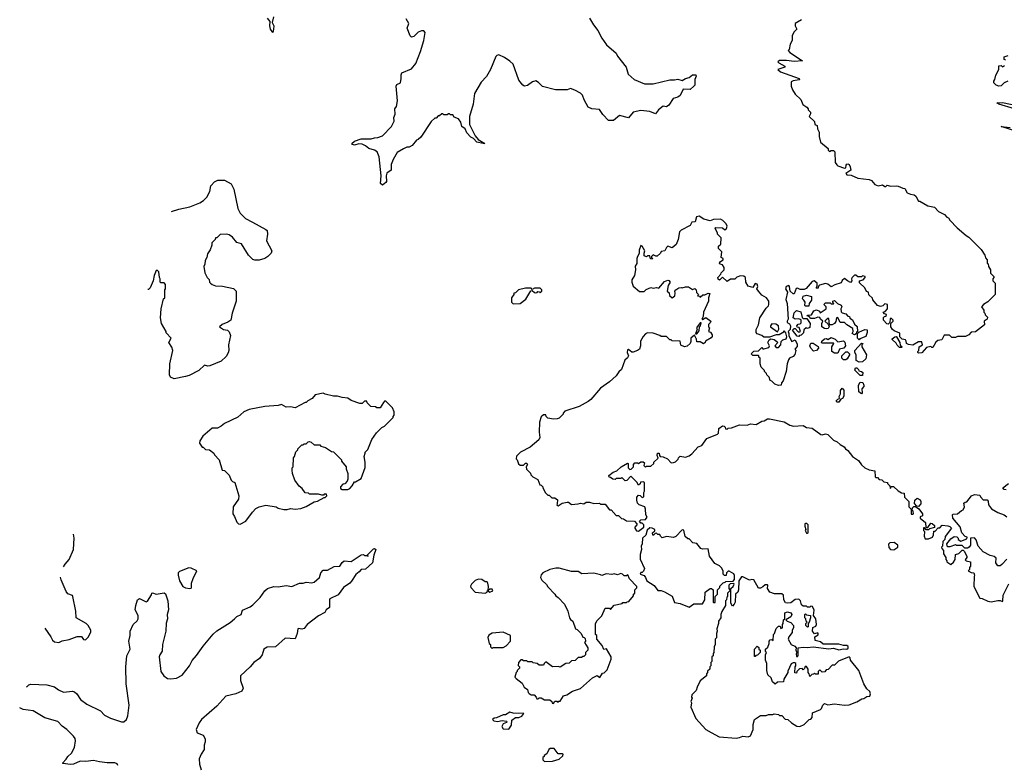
# Model space of a CAD drawing. Extents: x 2528690 to 2677062, y 911844 to 1023253.
# Tile 47 of 145: x 2546764 to 2555562, y 973445 to 980101. Entities that reach past the tile are written whole.
import ezdxf

# ---------------------------------------------------------------- set-up
doc = ezdxf.new("R2010")
doc.units = 0

msp = doc.modelspace()

# ---------------------------------------------------------------- linework, layer by layer
at = {"layer": '0CON10XD'}
for points in [[(2549031.2, 980125), (2549020, 980075), (2549033.8, 980045), (2549033.6, 980016.4), (2549025, 979987.5), (2549006.7, 980015), (2548998.8, 980045), (2549002.5, 980085), (2548978.8, 980115)], [(2551856.2, 980115), (2551892, 980055), (2551931.2, 980005), (2551966.4, 979936.4), (2552007.5, 979875), (2552095, 979802.5), (2552107.5, 979775), (2552182.5, 979675), (2552202.5, 979615), (2552255, 979566.2), (2552347.7, 979527.7), (2552424.1, 979525.9), (2552575, 979562), (2552615, 979562), (2552645, 979570), (2552685, 979557.5), (2552714.2, 979575.8), (2552745, 979583.3), (2552775, 979606.7), (2552806.2, 979606.2), (2552808.8, 979595), (2552796.7, 979565), (2552796.2, 979515), (2552788.8, 979505), (2552755, 979475.8), (2552691.7, 979478.3), (2552665, 979423.3), (2552645, 979408.8), (2552603.3, 979395), (2552565, 979337.5), (2552545, 979322.5), (2552515, 979326.7), (2552473.7, 979296.3), (2552445, 979258.8), (2552395, 979280), (2552315, 979289.2), (2552245, 979273.8), (2552205, 979223.8), (2552125, 979243.8), (2552069.1, 979200.9), (2552025, 979198), (2551974.2, 979254.2), (2551945, 979298.8), (2551876.1, 979303.9), (2551845, 979320), (2551808.6, 979385), (2551794.3, 979425), (2551775, 979443.1), (2551725, 979471.9), (2551685, 979484.3), (2551655, 979473.1), (2551553.4, 979473.4), (2551435, 979502.5), (2551399.3, 979539.3), (2551375, 979553.3), (2551346.4, 979543.6), (2551302.5, 979512.5), (2551275, 979507.5), (2551260, 979515), (2551225, 979560), (2551175, 979702.5), (2551145, 979730), (2551095, 979762.5), (2551047, 979787), (2551028.3, 979781.7), (2551018.3, 979771.7), (2550970, 979655), (2550936.1, 979593.9), (2550887, 979543), (2550828.3, 979441.7), (2550817.5, 979345), (2550782.5, 979235), (2550783.8, 979165), (2550835, 979062.5), (2550860.9, 979030.9), (2550920, 978995), (2550905, 978992.5), (2550848.8, 979005), (2550818, 979038), (2550795, 979051.4), (2550760.5, 979090.5), (2550745.3, 979125.3), (2550715.6, 979145), (2550705, 979183.3), (2550685, 979213.3), (2550648, 979228), (2550635, 979250), (2550615, 979250), (2550605, 979260), (2550595, 979260), (2550585, 979250), (2550555, 979250), (2550545, 979260), (2550535, 979260), (2550515, 979240), (2550505, 979240), (2550485, 979220), (2550475, 979220), (2550440.7, 979189.3), (2550349.3, 979050.7), (2550325, 979030), (2550310, 979025), (2550270, 978975), (2550245, 978960), (2550225, 978960), (2550193, 978947), (2550137, 978913), (2550100.5, 978849.5), (2550083.3, 978805), (2550082.5, 978755), (2550045, 978730), (2550038.8, 978705), (2550041.2, 978655), (2550036.7, 978645), (2550005, 978621.2), (2549988.8, 978635), (2549993.1, 978705), (2549975.8, 978875.8), (2549959.3, 978919.3), (2549933.9, 978933.9), (2549885, 978949.2), (2549855, 978974), (2549825, 978987.5), (2549795, 978991.2), (2549755, 978978), (2549737.5, 978985), (2549733.3, 978995), (2549755, 979016.2), (2549815, 979034.2), (2549905, 979037.1), (2549935, 979045.8), (2549965, 979046.2), (2550005, 979061.9), (2550086, 979145), (2550109.2, 979195), (2550106.7, 979225), (2550118.8, 979255), (2550117, 979303), (2550130, 979325), (2550138.8, 979375), (2550127.5, 979505), (2550135, 979520), (2550166.7, 979535), (2550174, 979575), (2550171.7, 979608.3), (2550180, 979625), (2550265, 979661.2), (2550305, 979710), (2550344.4, 979815.6), (2550376.8, 979913.2), (2550386.1, 979986.1), (2550375, 980001.2), (2550355, 980002), (2550325, 979990), (2550285, 979950), (2550265, 979943.3), (2550253.8, 979955), (2550227.5, 980025), (2550240, 980065), (2550218.3, 980108.3)], [(2553749.3, 980100.7), (2553693.3, 980065), (2553693.3, 980045), (2553707.5, 980015), (2553681.7, 979988.3), (2553667.5, 979955), (2553667.5, 979915), (2553648.3, 979881.7), (2553640, 979835), (2553630, 979825), (2553647, 979807), (2553758.3, 979731.7), (2553685, 979728.1), (2553615, 979735.6), (2553554.1, 979735.9), (2553540, 979725), (2553547.5, 979715), (2553600, 979685), (2553600, 979675), (2553540, 979655), (2553562.5, 979635), (2553728.8, 979575), (2553733.3, 979565), (2553728.1, 979561.9), (2553676, 979554), (2553657.5, 979545), (2553657.5, 979505), (2553670, 979475), (2553692.5, 979435), (2553745, 979387.5), (2553763.6, 979343.6), (2553799.3, 979319.3), (2553810, 979305), (2553810, 979295), (2553830, 979275), (2553831.7, 979258.3), (2553820, 979235), (2553865, 979190), (2553870, 979165), (2553890, 979155), (2553892.5, 979125), (2553907.5, 979095), (2553907.5, 979055), (2553920, 979005), (2553988.3, 978948.3), (2553990, 978935), (2554001.7, 978921.7), (2554015, 978930), (2554035, 978930), (2554048.3, 978918.3), (2554052.5, 978825), (2554065, 978802.5), (2554075, 978793.3), (2554135, 978772.5), (2554147.5, 978775), (2554148.3, 978801.7), (2554155, 978810), (2554165, 978812.5), (2554176.4, 978806.4), (2554186.1, 978786.1), (2554190, 978755), (2554147.5, 978725), (2554154, 978714), (2554195, 978710), (2554255, 978683.3), (2554355, 978672.5), (2554375, 978662.5), (2554406.4, 978626.4), (2554435, 978616.7), (2554475, 978623.3), (2554495, 978610), (2554505, 978610), (2554515, 978620), (2554547, 978613), (2554595, 978616), (2554615, 978611.2), (2554655, 978593.3), (2554675, 978592.5), (2554693.6, 978553.6), (2554725, 978540), (2554756.2, 978536.2), (2554773, 978523), (2554795, 978477.5), (2554807, 978477), (2554877.7, 978437.7), (2554940, 978425), (2554975, 978387.5), (2555029.3, 978359.3), (2555050, 978335), (2555065, 978330), (2555075, 978310), (2555140.7, 978240.7), (2555220.7, 978170.7), (2555245, 978157.5), (2555356.4, 978046.4), (2555387, 977997), (2555393, 977973), (2555410, 977955), (2555410, 977925), (2555417, 977917), (2555420, 977895), (2555440, 977865), (2555440, 977835), (2555470, 977805), (2555470, 977795), (2555460, 977785), (2555460, 977765), (2555480, 977745), (2555480, 977645), (2555415, 977577.5), (2555377.5, 977555), (2555360, 977535), (2555380, 977505), (2555380, 977485), (2555388.3, 977478.3), (2555391.7, 977461.7), (2555411.7, 977441.7), (2555410, 977425), (2555383, 977407), (2555386.4, 977373.6), (2555305, 977310), (2555265, 977307.5), (2555246.1, 977283.9), (2555215, 977270), (2555145, 977270), (2555125, 977260), (2555095, 977260), (2555071.7, 977281.7), (2555025, 977280), (2555005, 977240), (2554968.3, 977231.7), (2554951.7, 977218.3), (2554925, 977170), (2554915, 977170), (2554905, 977180), (2554868.3, 977171.7), (2554825, 977122.5), (2554795, 977120), (2554790, 977125), (2554790, 977135), (2554800, 977145), (2554802.5, 977175), (2554830, 977195), (2554825, 977220), (2554795, 977222.5), (2554745, 977192.5), (2554705, 977196.7), (2554687.5, 977207.5), (2554687, 977227), (2554679.3, 977239.3), (2554650, 977245), (2554630, 977265), (2554628.3, 977298.3), (2554579.3, 977319.3), (2554562, 977332), (2554547.5, 977355), (2554550, 977385), (2554570, 977405), (2554570, 977415), (2554555, 977430), (2554541.7, 977428.3), (2554540, 977395), (2554525, 977380), (2554511.7, 977381.7), (2554482.5, 977415), (2554481.7, 977438.3), (2554491.7, 977448.3), (2554508.3, 977451.7), (2554510, 977465), (2554491.7, 977471.7), (2554480, 977485), (2554498.3, 977491.7), (2554520, 977515), (2554520, 977555), (2554495, 977560), (2554478.3, 977541.7), (2554455, 977537.5), (2554430, 977545), (2554387.5, 977597.5), (2554385, 977610), (2554351.7, 977641.7), (2554350, 977665), (2554331.7, 977671.7), (2554317.5, 977705), (2554268.3, 977748.3), (2554270, 977765), (2554300, 977775), (2554320, 977795), (2554320, 977805), (2554295, 977810), (2554285, 977802.5), (2554255, 977802.5), (2554237, 977817), (2554225, 977817.5), (2554202.5, 977795), (2554197.5, 977785), (2554200, 977765), (2554188.3, 977751.7), (2554160, 977765), (2554135, 977787.5), (2554115, 977770), (2554105, 977750), (2554048.3, 977731.7), (2554015, 977712.5), (2553985, 977737.5), (2553965, 977742.5), (2553911.7, 977728.3), (2553901.7, 977718.3), (2553898.3, 977701.7), (2553885, 977700), (2553880, 977705), (2553890, 977715), (2553890, 977745), (2553863, 977767), (2553845, 977760), (2553793, 977697), (2553775, 977687.5), (2553738.3, 977688.3), (2553715, 977700), (2553703, 977697), (2553685, 977650), (2553675, 977650), (2553650, 977675), (2553643.3, 977715), (2553636, 977726), (2553614.3, 977715), (2553608.6, 977695), (2553626, 977666), (2553608.8, 977598.8), (2553622.5, 977565), (2553630, 977425), (2553621.2, 977405), (2553623.3, 977395), (2553642, 977382), (2553651.4, 977365), (2553647.5, 977332.5), (2553630, 977315), (2553636.2, 977295)], [(2555575, 979740), (2555560, 979745), (2555561.7, 979768.3), (2555598.3, 979781.7)], [(2555595, 979552.5), (2555560, 979535), (2555535, 979510), (2555515, 979507.5), (2555490, 979515), (2555470, 979535), (2555468.3, 979551.7), (2555477.5, 979565), (2555486.4, 979603.6), (2555513.3, 979655), (2555513, 979687), (2555535, 979690), (2555545, 979680), (2555565, 979690)], [(2555655, 979303.8), (2555512.5, 979345), (2555495, 979357.5), (2555545, 979360), (2555690.8, 979329.2)], [(2555693.3, 979095), (2555533.6, 979146.4), (2555615, 979137.8)], [(2548120.8, 978385.3), (2548185, 978406.7), (2548285, 978426.7), (2548375, 978463.3), (2548407.5, 978485), (2548437.5, 978515), (2548462.5, 978565), (2548473.3, 978615), (2548505, 978652.5), (2548535, 978666.7), (2548595, 978667.5), (2548653, 978633), (2548677.5, 978585), (2548714.3, 978414.3), (2548735, 978372.5), (2548782.7, 978322.7), (2548845, 978291.2), (2548965, 978226.7), (2548976.7, 978215), (2548980, 978185), (2548970, 978125), (2549016.7, 978035), (2549012.5, 978015), (2548982.5, 977985), (2548955, 977967.5), (2548905, 977952.5), (2548865, 977952.5), (2548848.3, 977958.3), (2548810, 977995), (2548746.4, 978096.4), (2548705, 978110), (2548666.4, 978156.4), (2548635, 978177.5), (2548615, 978182.5), (2548555, 978180), (2548525, 978150), (2548515, 978150), (2548510, 978135), (2548480, 978105), (2548480, 978085), (2548467, 978043), (2548443, 978007), (2548437.5, 977975), (2548423, 977947), (2548420, 977915), (2548410, 977895), (2548418.3, 977838.3), (2548440, 977795), (2548457, 977777), (2548460, 977755), (2548470, 977745), (2548485, 977732.5), (2548515, 977722.5), (2548575, 977717.5), (2548675, 977697.5), (2548700, 977675), (2548700, 977585), (2548663, 977477), (2548650, 977415), (2548625, 977397.5), (2548573.9, 977376.1), (2548550, 977355), (2548585, 977332.5), (2548620, 977325), (2548635, 977310), (2548647, 977277), (2548630, 977195), (2548632.5, 977145), (2548627, 977123), (2548609.3, 977090.7), (2548565, 977047.5), (2548463.6, 977006.4), (2548445, 977002.5), (2548415, 977012.5), (2548366.1, 976963.9), (2548279.5, 976920.5), (2548245, 976910), (2548145, 976890), (2548112.5, 976905), (2548103.3, 976925), (2548106.7, 977025), (2548132.5, 977145), (2548123.6, 977173.6), (2548097.5, 977215), (2548117.5, 977255), (2548073, 977303), (2548072.5, 977315), (2548032.5, 977385), (2548022.5, 977435), (2548027.5, 977515), (2548050, 977605), (2548060, 977615), (2548060, 977685), (2548067.5, 977695), (2548067.5, 977735), (2548055, 977750), (2548025, 977750), (2548020, 977755), (2548020, 977785), (2548012.5, 977795), (2548007, 977847), (2547995, 977860), (2547985, 977860), (2547966.7, 977815), (2547957.5, 977765), (2547930, 977705), (2547915, 977690), (2547907.8, 977689.5)], [(2553636.2, 977295), (2553637.5, 977275), (2553664, 977224), (2553695, 977240), (2553711.7, 977201.7), (2553711.7, 977178.3), (2553690, 977155), (2553700, 977145), (2553691.7, 977108.3), (2553675, 977090), (2553643.6, 977076.4), (2553635, 977060), (2553622.5, 977025), (2553612.5, 976955), (2553586.4, 976873.6), (2553572.5, 976855), (2553570, 976835), (2553545, 976830), (2553513, 976843), (2553485, 976870), (2553470, 976875), (2553460, 976905), (2553440, 976925), (2553437, 976937), (2553420, 976955), (2553420, 976965), (2553390, 976995), (2553380, 977025), (2553380, 977075), (2553370, 977085), (2553370, 977095), (2553365, 977100), (2553315, 977100), (2553300, 977115), (2553323, 977137), (2553365, 977140), (2553395, 977170), (2553405, 977160), (2553415, 977160), (2553459.3, 977170.7), (2553463.3, 977185), (2553450.8, 977215), (2553461.4, 977238.6), (2553475, 977247.5), (2553505, 977241.4), (2553530, 977225), (2553537.5, 977215), (2553513.3, 977185), (2553525, 977170), (2553545, 977171.2), (2553566.7, 977195), (2553569.2, 977225), (2553582.4, 977237.6), (2553612.6, 977247.4), (2553620, 977265), (2553611.7, 977301.7), (2553595, 977320), (2553579.3, 977300.7), (2553550, 977285), (2553525, 977283.3), (2553465, 977262.5), (2553415, 977263.8), (2553397, 977277), (2553355, 977292.5), (2553343.9, 977303.9), (2553345, 977330), (2553367, 977373), (2553376.7, 977435), (2553435, 977522.5), (2553456.2, 977543.8), (2553457.5, 977555), (2553457.5, 977585), (2553437.5, 977615), (2553395, 977637.5), (2553365, 977673.3), (2553352.5, 977695), (2553360, 977715), (2553355, 977737.5), (2553335, 977742.5), (2553315, 977707.5), (2553275, 977717.5), (2553252.5, 977755), (2553250, 977795), (2553235, 977807.5), (2553205, 977810), (2553171.7, 977798.3), (2553155, 977780), (2553115, 977780), (2553085, 977760), (2553045, 977800), (2553018.3, 977771.7), (2553005, 977780), (2553002.5, 977795), (2553030, 977825), (2553031.7, 977838.3), (2553060, 977865), (2553060, 977885), (2553045, 977910), (2553020, 977915), (2553017.5, 977925), (2553025, 977940), (2553050, 977955), (2553050, 977965), (2553032.5, 977975), (2553037.5, 978025), (2553010, 978055), (2553010, 978075), (2553030, 978095), (2553031.7, 978151.7), (2553000, 978185), (2553000, 978195), (2552977.5, 978235), (2552985, 978242.5), (2553045, 978240), (2553065, 978222.5), (2553080, 978235), (2553086.7, 978255), (2553077.5, 978275), (2553047.5, 978305), (2553025, 978317.5), (2552965, 978313.3), (2552935, 978302.5), (2552876.4, 978316.4), (2552835, 978343.3), (2552811.7, 978338.3), (2552800, 978295), (2552770, 978290), (2552755, 978260), (2552675, 978220), (2552660, 978205), (2552647.5, 978135), (2552629.3, 978090.7), (2552595, 978062.5), (2552555, 978077.5), (2552542.5, 978065), (2552530, 978035), (2552495, 978030), (2552490, 978015), (2552461.7, 977988.3), (2552448.3, 977988.3), (2552425, 978000), (2552410, 977985), (2552410, 977975), (2552420, 977965), (2552415, 977960), (2552401.7, 977961.7), (2552395, 977990), (2552375, 977990), (2552365, 977980), (2552345, 977990), (2552343.6, 978013.6), (2552350, 978035), (2552325, 978077.5), (2552315, 978082.5), (2552300.6, 978039.4), (2552300.5, 978009.5), (2552283.8, 977985), (2552278.8, 977965), (2552279.3, 977920.7), (2552263.6, 977896.4), (2552266.2, 977865), (2552257.5, 977815), (2552234.2, 977775.8), (2552233.8, 977755), (2552245, 977720), (2552301.7, 977671.7), (2552345, 977670), (2552361.7, 977688.3), (2552405, 977707.5), (2552425, 977700), (2552455, 977707.5), (2552475, 977700), (2552525, 977760), (2552555, 977772.5), (2552565, 977770), (2552577.5, 977755), (2552560, 977725), (2552550, 977675), (2552568.3, 977658.3), (2552570, 977635), (2552595, 977613.3), (2552617.7, 977632.3), (2552622.5, 977655), (2552617.5, 977675), (2552627.5, 977685), (2552655, 977702.5), (2552675, 977707.5), (2552685, 977702.5), (2552715, 977712.5), (2552741.7, 977711.7), (2552775, 977690), (2552798.3, 977698.3), (2552810, 977685), (2552811.7, 977661.7), (2552830, 977645), (2552821.7, 977631.7), (2552838.3, 977628.3), (2552845, 977620), (2552868.3, 977641.7), (2552885, 977642.5), (2552915, 977657.5), (2552931.7, 977651.7), (2552920, 977615), (2552920, 977585), (2552873.6, 977486.4), (2552871.7, 977448.3), (2552860, 977425), (2552865, 977420), (2552895, 977440), (2552940, 977405), (2552935, 977390), (2552920, 977375), (2552920, 977355), (2552927.5, 977345), (2552920, 977315), (2552936.4, 977306.4), (2552952.5, 977285), (2552951.7, 977268.3), (2552943, 977257), (2552891.7, 977228.3), (2552890, 977215), (2552875, 977202.5), (2552845, 977220), (2552815, 977220), (2552812.5, 977245), (2552795, 977280), (2552760, 977255), (2552762.5, 977225), (2552755, 977207.5), (2552728.3, 977181.7), (2552705, 977177.5), (2552671.7, 977191.7), (2552667, 977227), (2552595, 977230), (2552585, 977240), (2552575, 977240), (2552545, 977267.5), (2552495, 977270), (2552485, 977277.5), (2552425, 977300), (2552375, 977302.5), (2552355, 977292.5), (2552335, 977270), (2552313, 977227), (2552312.5, 977185), (2552303, 977157), (2552286.1, 977143.9), (2552245, 977127.5), (2552235, 977127.5), (2552205, 977152.5), (2552195, 977150), (2552193.8, 977125), (2552203.3, 977095), (2552195, 977077.5), (2552173, 977057), (2552142.5, 976975), (2552117, 976953), (2552093, 976917), (2552035, 976862.5), (2551953.6, 976806.4), (2551867.5, 976705), (2551845, 976687.5), (2551765, 976643.3), (2551635, 976600), (2551620, 976585), (2551620, 976575), (2551585, 976540), (2551567, 976533), (2551535, 976530), (2551485, 976540), (2551470, 976555), (2551465, 976570), (2551445, 976570), (2551425, 976550), (2551408.3, 976501.7), (2551406.7, 976415), (2551412.5, 976365), (2551402.5, 976345), (2551325, 976280), (2551240, 976235), (2551205, 976200), (2551200, 976175), (2551210, 976165), (2551221.7, 976131.7), (2551235, 976120), (2551265, 976120), (2551283, 976137), (2551295.9, 976135.9), (2551302.5, 976125), (2551290, 976105), (2551291.7, 976081.7), (2551328.3, 976048.3), (2551331.7, 976031.7), (2551350, 976015), (2551395, 975990), (2551413, 975943), (2551425, 975940), (2551440, 975925), (2551440, 975915), (2551463, 975873), (2551485, 975850), (2551495, 975850), (2551518.3, 975828.3), (2551547, 975827), (2551569.3, 975809.3), (2551566.4, 975773.6), (2551565, 975760), (2551575, 975756.7), (2551612.3, 975777.7), (2551655, 975787.5), (2551667, 975787), (2551695, 975767.5), (2551755, 975772.5), (2551775, 975780), (2551805, 975772.5), (2551825, 975787.5), (2551855, 975787.5), (2551895, 975777.5), (2551945, 975780), (2551955, 975770), (2551995, 975770), (2552035, 975720), (2552048.3, 975718.3), (2552095, 975670), (2552115, 975670), (2552141.7, 975641.7), (2552158.3, 975638.3), (2552185, 975620), (2552258.3, 975618.3), (2552280, 975595), (2552280, 975585), (2552260, 975565), (2552260, 975555), (2552275, 975532.5), (2552295, 975530), (2552340, 975565), (2552340, 975585), (2552325, 975600), (2552315, 975600), (2552301.7, 975618.3), (2552315, 975630), (2552357, 975633), (2552370, 975655), (2552360, 975675), (2552357.5, 975725), (2552350, 975745), (2552300, 975765), (2552285, 975780), (2552277.5, 975805), (2552278.3, 975831.7), (2552295, 975850), (2552308.3, 975848.3), (2552325, 975830), (2552340, 975835), (2552340, 975875), (2552347.5, 975885), (2552347.5, 975965), (2552335, 975970), (2552313, 975967), (2552308.3, 975951.7), (2552295, 975940), (2552278.3, 975968.3), (2552225, 976020), (2552188.3, 975981.7), (2552175, 975980), (2552145, 976010), (2552135, 976000), (2552095, 976000), (2552085, 975990), (2552063, 975993), (2552045, 976010), (2552031.7, 976011.7), (2552030, 976025), (2552067.5, 976055), (2552101.2, 976068.8), (2552140, 976105), (2552195, 976137.5), (2552200, 976135), (2552200, 976095), (2552215, 976080), (2552228.3, 976081.7), (2552250, 976105), (2552250, 976125), (2552261.7, 976138.3), (2552285, 976140), (2552295, 976132.5), (2552315, 976150), (2552335, 976150), (2552348.3, 976138.3), (2552340, 976115), (2552355, 976100), (2552365, 976110), (2552405, 976110), (2552430, 976135), (2552430, 976145), (2552468.3, 976181.7), (2552460, 976205), (2552462.5, 976225), (2552477.5, 976225), (2552480, 976205), (2552487, 976197), (2552515, 976193.3), (2552552.5, 976175), (2552585, 976140), (2552607, 976143), (2552625, 976150), (2552648.3, 976171.7), (2552650, 976185), (2552665, 976200), (2552715, 976190), (2552745, 976202.5), (2552769.3, 976220.7), (2552827, 976283), (2552860, 976295), (2552903.6, 976356.4), (2553000, 976395), (2553007.5, 976405), (2553013, 976447), (2553045, 976470), (2553058.3, 976468.3), (2553068.3, 976458.3), (2553070, 976445), (2553085, 976440), (2553095, 976450), (2553125, 976452.5), (2553195, 976480), (2553265, 976477.5), (2553295, 976487.5), (2553345, 976482.5), (2553395, 976513.3), (2553416.4, 976513.6), (2553445, 976532.5), (2553465, 976532.5), (2553596.4, 976506.4), (2553645, 976477.5), (2553678.3, 976468.3), (2553765, 976472.5), (2553795, 976456.7), (2553845, 976450), (2553923, 976393), (2553935, 976390), (2553965, 976400), (2553985, 976393.3), (2554035, 976342.5), (2554068.3, 976328.3), (2554095, 976302.5), (2554133, 976283), (2554143.6, 976263.6), (2554165, 976250), (2554207, 976197), (2554259.5, 976159.5), (2554285, 976122.5), (2554317.5, 976095), (2554355, 976076.7), (2554405, 976067.5), (2554410, 976015), (2554415, 976010), (2554428.3, 976008.3), (2554445, 975990), (2554468.3, 975988.3), (2554485, 975970), (2554520, 975965), (2554520, 975955), (2554540, 975935), (2554541.7, 975911.7), (2554550, 975915), (2554551.7, 975928.3), (2554571.7, 975928.3)], [(2551175, 977560), (2551235, 977562.5), (2551286.4, 977603.6), (2551331.7, 977678.3), (2551345, 977680), (2551363, 977663), (2551375, 977660), (2551388.3, 977661.7), (2551395, 977670), (2551408.3, 977668.3), (2551415, 977660), (2551430, 977675), (2551430, 977685), (2551415, 977700), (2551365, 977700), (2551345, 977690), (2551335, 977700), (2551285, 977700), (2551220, 977685), (2551195, 977660), (2551180, 977655), (2551180, 977645), (2551160, 977615), (2551160, 977575), (2551175, 977560)], [(2553815, 977540), (2553785, 977540), (2553780, 977545), (2553782.5, 977575), (2553772.5, 977595), (2553760, 977605), (2553765, 977630), (2553795, 977637.5), (2553840, 977625), (2553840, 977595), (2553820, 977565), (2553815, 977540)], [(2554225, 977283.3), (2554202.5, 977295), (2554212.5, 977315), (2554209.3, 977339.3), (2554155, 977372.5), (2554135, 977392.5), (2554095, 977392.5), (2554075, 977437.5), (2554062.5, 977435), (2554057, 977403), (2554046.4, 977383.6), (2554025, 977372.5), (2554001.7, 977371.7), (2553995, 977430), (2553985, 977430), (2553970.7, 977419.3), (2553960, 977405), (2553988.3, 977378.3), (2553997.5, 977357.5), (2553990, 977340), (2553975, 977337.5), (2553955, 977340), (2553932.5, 977355), (2553932.5, 977385), (2553940, 977405), (2553920, 977425), (2553915, 977440), (2553895, 977442.5), (2553865, 977430), (2553835, 977430), (2553818.3, 977448.3), (2553800, 977455), (2553805, 977460), (2553838.3, 977461.7), (2553860.7, 977499.3), (2553885, 977507.5), (2553910, 977495), (2553918.3, 977481.7), (2553970, 977515), (2553970, 977535), (2553950, 977555), (2553965, 977570), (2554005, 977570), (2554015, 977560), (2554035, 977560), (2554040, 977565), (2554031.7, 977571.7), (2554030, 977585), (2554045, 977590), (2554073, 977563), (2554105, 977550), (2554110, 977535), (2554102.5, 977515), (2554105, 977490), (2554115, 977480), (2554145, 977470), (2554165, 977450), (2554178.3, 977448.3), (2554181.7, 977431.7), (2554206.4, 977416.4), (2554225, 977380), (2554247, 977357), (2554250, 977315), (2554241.7, 977308.3), (2554238.3, 977291.7), (2554225, 977283.3)], [(2553725, 977270), (2553711.7, 977271.7), (2553670, 977325), (2553685, 977340), (2553695, 977340), (2553721.7, 977311.7), (2553735, 977310), (2553740, 977315), (2553728.3, 977348.3), (2553711.7, 977351.7), (2553710, 977365), (2553721.7, 977378.3), (2553738.3, 977381.7), (2553748.3, 977391.7), (2553748.3, 977418.3), (2553725, 977427.5), (2553695, 977422.5), (2553677, 977437), (2553685, 977480), (2553705, 977500), (2553745, 977490), (2553755, 977440), (2553765, 977430), (2553798.3, 977428.3), (2553827.5, 977385), (2553825, 977350), (2553805, 977340), (2553792.5, 977347.5), (2553771.7, 977328.3), (2553768.3, 977301.7), (2553748.3, 977281.7), (2553731.7, 977278.3), (2553725, 977270)], [(2552815, 977292.5), (2552835, 977320), (2552837.5, 977355), (2552847.5, 977365), (2552855, 977390), (2552845, 977390), (2552813.3, 977346.7), (2552817.5, 977335), (2552802.5, 977292.5), (2552815, 977292.5)], [(2553535, 977310), (2553546.7, 977335), (2553543.6, 977363.6), (2553520.5, 977380.5), (2553485, 977382.5), (2553472.5, 977365), (2553472.5, 977355), (2553535, 977310)], [(2554265, 977240), (2554250, 977255), (2554251.7, 977298.3), (2554261.7, 977308.3), (2554315, 977330), (2554338.3, 977328.3), (2554337.5, 977305), (2554325, 977270), (2554271.7, 977248.3), (2554265, 977240)], [(2554075, 977120), (2554045, 977120), (2554022.5, 977135), (2554020, 977175), (2554040, 977205), (2554035, 977210), (2553935, 977210), (2553930, 977215), (2553931.7, 977228.3), (2553955, 977247.5), (2553975, 977250), (2553985, 977242.5), (2554015, 977260), (2554050, 977245), (2554075, 977220), (2554125, 977230), (2554137, 977217), (2554142.5, 977185), (2554130, 977165), (2554090, 977155), (2554075, 977120)], [(2554645, 977170), (2554625, 977170), (2554605, 977190), (2554595, 977210), (2554561.7, 977241.7), (2554561.7, 977248.3), (2554583, 977267), (2554595, 977270), (2554600, 977265), (2554627.5, 977215), (2554631.7, 977191.7), (2554650, 977175), (2554645, 977170)], [(2553858.3, 977138.3), (2553832.5, 977165), (2553823.3, 977185), (2553835, 977210), (2553855, 977210), (2553899.3, 977179.3), (2553902.5, 977165), (2553885, 977143.3), (2553858.3, 977138.3)], [(2554265, 977040), (2554240, 977055), (2554240, 977105), (2554227.5, 977125), (2554227.5, 977145), (2554285, 977210), (2554300, 977205), (2554290, 977195), (2554290, 977175), (2554332.5, 977105), (2554325, 977070), (2554295, 977042.5), (2554265, 977040)], [(2554145, 977060), (2554125, 977060), (2554110, 977075), (2554110, 977095), (2554145, 977132.5), (2554161.7, 977131.7), (2554180, 977115), (2554180, 977105), (2554159.3, 977070.7), (2554145, 977060)], [(2554295, 976920), (2554275, 976920), (2554241.7, 976951.7), (2554228.3, 976968.3), (2554231.7, 976988.3), (2554245, 976990), (2554260, 976975), (2554261.7, 976961.7), (2554287, 976957), (2554298.3, 976948.3), (2554295, 976920)], [(2554085, 976682.5), (2554065, 976682.5), (2554060, 976695), (2554075, 976710), (2554090, 976715), (2554088.3, 976731.7), (2554100, 976755), (2554097.5, 976785), (2554115, 976807.5), (2554129.3, 976789.3), (2554127.5, 976735), (2554116.4, 976713.6), (2554101.7, 976708.3), (2554085, 976682.5)], [(2554285, 976757.5), (2554263.3, 976775), (2554260, 976835), (2554275, 976860), (2554298.3, 976858.3), (2554307, 976833), (2554307, 976823), (2554288.3, 976801.7), (2554292.5, 976765), (2554285, 976757.5)], [(2548735, 975592.5), (2548785, 975617.5), (2548845, 975700), (2548875, 975730), (2548905, 975747.5), (2548965, 975760), (2549055, 975746.7), (2549075, 975733.3), (2549125, 975722.5), (2549155, 975722.5), (2549185, 975732.5), (2549225, 975726.7), (2549275, 975730), (2549325, 975750), (2549395, 975792.5), (2549425, 975797.5), (2549485, 975830), (2549495, 975830), (2549510, 975845), (2549505, 975860), (2549485, 975860), (2549478.3, 975851.7), (2549465, 975850), (2549435, 975860), (2549355, 975860), (2549345, 975870), (2549315, 975872.5), (2549289.3, 975909.3), (2549260.7, 975930.7), (2549222.5, 975985), (2549203, 976043), (2549200, 976075), (2549200, 976095), (2549207.5, 976105), (2549210, 976185), (2549220, 976195), (2549233, 976237), (2549250, 976255), (2549250, 976265), (2549285, 976300), (2549298.3, 976301.7), (2549305, 976310), (2549325, 976310), (2549343, 976327), (2549355, 976330), (2549370, 976325), (2549395, 976300), (2549445, 976300), (2549455, 976290), (2549497, 976277), (2549551.7, 976241.7), (2549568.3, 976238.3), (2549640, 976165), (2549640, 976155), (2549680, 976105), (2549680, 976085), (2549697.5, 976045), (2549697.5, 975995), (2549690, 975975), (2549668.3, 975951.7), (2549651.7, 975948.3), (2549630, 975925), (2549631.7, 975911.7), (2549645, 975900), (2549695, 975902.5), (2549715, 975910), (2549736.1, 975933.9), (2549755, 975970), (2549765, 975970), (2549815, 976000), (2549851.7, 976098.3), (2549852.5, 976145), (2549843.3, 976195), (2549852.5, 976225), (2549852.5, 976235), (2549875, 976260), (2549911.7, 976348.3), (2549953.6, 976406.4), (2550000, 976455), (2550025, 976467.5), (2550100, 976545), (2550100, 976555), (2550110, 976565), (2550110, 976595), (2550095, 976630), (2550035, 976690), (2550025, 976690), (2550015, 976680), (2549985, 976630), (2549955, 976630), (2549945, 976640), (2549901.7, 976641.7), (2549870, 976675), (2549865, 976690), (2549845, 976690), (2549825, 976670), (2549805, 976670), (2549725, 976697.5), (2549695, 976717.5), (2549645, 976723.3), (2549605, 976736.7), (2549567, 976737), (2549495, 976752.5), (2549475, 976762.5), (2549405, 976747.5), (2549376.4, 976713.6), (2549340, 976695), (2549325, 976680), (2549315, 976680), (2549225, 976632.5), (2549185, 976640), (2549145, 976637.5), (2549105, 976660), (2549075, 976652.5), (2548955, 976643.3), (2548814.1, 976615.9), (2548767.5, 976595), (2548713.6, 976546.4), (2548595, 976492.5), (2548565, 976467.5), (2548530.7, 976449.3), (2548485, 976450), (2548400.7, 976379.3), (2548372.5, 976335), (2548370, 976315), (2548395, 976280), (2548405, 976280), (2548425, 976260), (2548460, 976255), (2548500, 976225), (2548505, 976210), (2548547, 976167), (2548572.5, 976075), (2548595, 976070), (2548618.3, 976048.3), (2548635, 976030), (2548653.6, 975983.6), (2548665, 975972.5), (2548687.5, 975965), (2548722.5, 975845), (2548720, 975815), (2548672.5, 975745), (2548667.5, 975685), (2548685, 975660), (2548705, 975610), (2548720, 975595), (2548735, 975592.5)], [(2554571.7, 975928.3), (2554615, 975890), (2554643, 975873), (2554668.3, 975868.3), (2554671.7, 975831.7), (2554710, 975795), (2554710, 975745), (2554730, 975725), (2554731.7, 975681.7), (2554745, 975680), (2554750, 975685), (2554747, 975707), (2554740, 975715), (2554741.7, 975738.3), (2554755, 975750), (2554768.3, 975748.3), (2554799.3, 975729.3), (2554830, 975685), (2554830, 975665), (2554811.7, 975658.3), (2554810, 975645), (2554857.5, 975605), (2554861.7, 975561.7), (2554878.3, 975561.7), (2554905, 975600), (2554917, 975597), (2554938.3, 975578.3), (2554938.3, 975561.7), (2554895, 975550), (2554885, 975540), (2554865, 975540), (2554848.3, 975558.3), (2554841.7, 975558.3), (2554840, 975535), (2554850, 975525), (2554847.5, 975485), (2554855, 975460), (2554885, 975460), (2554920, 975475), (2554930, 975495), (2554931.7, 975528.3), (2554945, 975530), (2554971.7, 975558.3), (2554985, 975560), (2555008.3, 975581.7), (2555057, 975577), (2555075, 975570), (2555090, 975555), (2555035, 975480), (2555030, 975455), (2555013, 975437), (2555010, 975395), (2555000, 975385), (2555003, 975373), (2555020, 975355), (2555020, 975325), (2555040, 975295), (2555040, 975275), (2555050, 975265), (2555050, 975255), (2555085, 975230), (2555109.3, 975250.7), (2555122.5, 975275), (2555125, 975320), (2555155, 975330), (2555185, 975360), (2555195, 975360), (2555205, 975350), (2555227.5, 975305), (2555227, 975293), (2555211.7, 975271.7), (2555223, 975263), (2555260, 975255), (2555260, 975215), (2555250, 975205), (2555250, 975185), (2555240, 975175), (2555265, 975160), (2555290, 975155), (2555297.5, 975135), (2555292.5, 975125), (2555290, 975035), (2555345, 974930), (2555365, 974927.5), (2555415, 974902.5), (2555445, 974897.5), (2555505, 974910), (2555525, 974910), (2555545, 974900)], [(2555578.3, 975898.3), (2555561.7, 975901.7), (2555550, 975915), (2555600, 975955)], [(2554795, 975750), (2554781.7, 975751.7), (2554760, 975775), (2554762.5, 975805), (2554785, 975822.5), (2554809.3, 975809.3), (2554817.5, 975795), (2554817, 975773), (2554795, 975750)], [(2555585, 975280), (2555539.3, 975230.7), (2555525, 975220), (2555505, 975220), (2555487.5, 975245), (2555488.3, 975288.3), (2555471.7, 975301.7), (2555435, 975312.5), (2555373.6, 975343.6), (2555327.5, 975395), (2555311.7, 975451.7), (2555295, 975468.8), (2555260, 975465), (2555260, 975405), (2555247.5, 975385), (2555235, 975377.5), (2555208.3, 975378.3), (2555185, 975400), (2555135, 975400), (2555127.5, 975407.5), (2555075, 975390), (2555055, 975390), (2555050, 975415), (2555085, 975460), (2555115, 975480), (2555138.3, 975478.3), (2555150, 975465), (2555150, 975455), (2555175, 975440), (2555228.3, 975461.7), (2555230, 975475), (2555211.7, 975481.7), (2555183, 975513), (2555168.3, 975568.3), (2555102.5, 975645), (2555100, 975675), (2555105, 975680), (2555145, 975682.5), (2555180, 975715), (2555195, 975720), (2555207.5, 975745), (2555201.7, 975778.3), (2555211.7, 975788.3), (2555228.3, 975791.7), (2555270, 975845), (2555295, 975857.5), (2555345, 975850), (2555350, 975835), (2555375, 975810), (2555408.3, 975808.3), (2555417, 975797), (2555420, 975765), (2555449.5, 975729.5), (2555505, 975696.2), (2555562.5, 975675), (2555585, 975656.7)], [(2552745, 974850), (2552788.3, 974878.3), (2552865, 974880), (2552887.5, 974915), (2552890, 974985), (2552935, 975016.7), (2552947, 975017), (2552960, 975005), (2552960, 974895), (2552965, 974890), (2552978.3, 974891.7), (2552980, 974945), (2553000, 974965), (2553000, 975005), (2553020, 975025), (2553021.7, 975038.3), (2553051.7, 975068.3), (2553068.3, 975071.7), (2553075, 975080), (2553138.3, 975081.7), (2553151.7, 975098.3), (2553153, 975133), (2553145, 975147.5), (2553105, 975170), (2553095, 975170), (2553080, 975155), (2553078.3, 975131.7), (2553061.7, 975131.7), (2553050, 975145), (2553051.7, 975171.7), (2553039.3, 975199.3), (2553018.3, 975218.3), (2552975, 975240), (2552927.5, 975305), (2552915, 975370), (2552865, 975367.5), (2552850, 975375), (2552815, 975417.5), (2552780, 975425), (2552745, 975460), (2552735, 975460), (2552711.7, 975481.7), (2552698.3, 975538.3), (2552685, 975540), (2552628.3, 975481.7), (2552607, 975473), (2552545, 975482.5), (2552505, 975470), (2552490, 975485), (2552485, 975500), (2552465, 975500), (2552455, 975510), (2552441.7, 975508.3), (2552428.3, 975491.7), (2552421.7, 975491.7), (2552420, 975515), (2552438.3, 975531.7), (2552440, 975545), (2552417, 975557), (2552395, 975560), (2552371.7, 975538.3), (2552358.3, 975491.7), (2552330, 975465), (2552327.5, 975415), (2552317.5, 975395), (2552320, 975365), (2552308.3, 975321.7), (2552308.3, 975278.3), (2552348.8, 975195), (2552339.3, 975170.7), (2552325, 975160), (2552315, 975160), (2552310, 975145), (2552343, 975133), (2552356.7, 975115), (2552366.7, 975085), (2552433.2, 975043.2), (2552465, 974997.5), (2552495, 974997.5), (2552527, 974987), (2552595, 974947.5), (2552615, 974890), (2552665, 974882.5), (2552745, 974850)], [(2553805, 975510), (2553810, 975515), (2553810, 975585), (2553797, 975597), (2553785, 975597.5), (2553780, 975595), (2553780, 975575), (2553790, 975545), (2553783.6, 975533.6), (2553795, 975510), (2553805, 975510)], [(2547156.3, 975210.3), (2547170, 975235), (2547206.7, 975275), (2547246.2, 975365), (2547250, 975465), (2547244.7, 975500.6)], [(2554575, 975363.3), (2554610, 975385), (2554610, 975405), (2554577, 975427), (2554540, 975425), (2554527.5, 975412.5), (2554531.7, 975381.7), (2554546.4, 975366.4), (2554575, 975363.3)], [(2546824, 974138.3), (2546830.3, 974139.7), (2546845.8, 974154.2), (2546865, 974160.8), (2547005.5, 974155.5), (2547075, 974137.1), (2547110.3, 974110.3), (2547155, 974089.2), (2547235, 974097.5), (2547255, 974092), (2547275.5, 974075.5), (2547308.8, 974025), (2547365, 973983.1), (2547485, 973924.2), (2547522.8, 973882.8), (2547575, 973856.9), (2547675, 973824.4), (2547695, 973826), (2547718, 973845), (2547731.7, 973878.3), (2547743.3, 973975), (2547716.4, 974165), (2547712.9, 974315), (2547721.5, 974415), (2547751.4, 974475), (2547738.6, 974545), (2547751.9, 974595), (2547752, 974635), (2547778, 974695), (2547815, 974728.8), (2547824.2, 974745), (2547822.5, 974775), (2547797.5, 974825), (2547802, 974865), (2547817.5, 974915), (2547835, 974926), (2547895, 974898), (2547905, 974904), (2547940.6, 974959.4), (2547944, 974976), (2547951.9, 974978.1), (2547985, 974966.4), (2548055, 974978.6), (2548067.9, 974967.9), (2548088.1, 974905), (2548094.4, 974825), (2548082.9, 974785), (2548085.4, 974745), (2548073, 974707), (2548068.8, 974635), (2548040.4, 974515), (2548036.9, 974455), (2548016.7, 974425), (2548011.2, 974405), (2548026, 974275), (2548051.2, 974235), (2548085, 974212.5), (2548115, 974209.2), (2548165, 974215.8), (2548215, 974240.8), (2548281.4, 974325), (2548305, 974374.2), (2548345, 974417.1), (2548405, 974501.4), (2548492.8, 974607.2), (2548525, 974638.9), (2548645, 974711.9), (2548683.1, 974745), (2548705, 974765.5), (2548744.2, 974785), (2548755, 974822), (2548825, 974852), (2548848.9, 974871.1), (2548912, 974935), (2548955, 974996.7), (2548977.5, 975015), (2549035, 975034), (2549075, 975031.2), (2549145, 975043.3), (2549195, 975033.8), (2549265, 975063.8), (2549296.1, 975063.9), (2549325, 975073.3), (2549375, 975068), (2549395, 975072), (2549444, 975115), (2549456.2, 975155), (2549475, 975180), (2549515, 975180), (2549575, 975212.5), (2549625, 975217.5), (2549645, 975247.5), (2549665, 975262.5), (2549725, 975257.5), (2549815, 975317.5), (2549835, 975320), (2549845, 975310), (2549870, 975310), (2549877, 975303), (2549878.3, 975308.3), (2549870, 975310), (2549871.7, 975318.3), (2549925, 975370), (2549935, 975372.5), (2549947.5, 975365), (2549930, 975315), (2549918, 975245), (2549855, 975190), (2549815, 975187.5), (2549798.8, 975165), (2549769.2, 975140.8), (2549728.2, 975081.8), (2549714.5, 975065.5), (2549657.5, 975025), (2549610.3, 974959.7), (2549536.1, 974923.9), (2549531.2, 974915), (2549533.9, 974846.1), (2549503.3, 974825), (2549489.5, 974800.5), (2549435, 974771.2), (2549333.3, 974695), (2549305, 974657.5), (2549285, 974653.3), (2549255, 974660), (2549250, 974655), (2549243.3, 974615), (2549225, 974567.5), (2549135, 974571.2), (2549050, 974495), (2548975, 974490.8), (2548946.2, 974475), (2548930, 974425), (2548907.9, 974392.1), (2548855, 974354), (2548823.6, 974316.4), (2548737.5, 974235), (2548736.7, 974195), (2548760, 974125), (2548750, 974100), (2548695.8, 974074.2), (2548605, 974053.8), (2548524.4, 973965.6), (2548388, 973845), (2548368, 973815), (2548342, 973755), (2548350, 973725), (2548404.6, 973704.6), (2548422.4, 973672.4), (2548422.7, 973647.3), (2548412.1, 973615), (2548413, 973577), (2548385, 973536.7), (2548367.5, 973495), (2548372, 973445), (2548387.1, 973395)], [(2546989.2, 974661.9), (2547043.3, 974585), (2547057.5, 974555), (2547075, 974540), (2547115, 974533.3), (2547142.7, 974547.3), (2547205, 974560), (2547277, 974587), (2547315, 974587.5), (2547335, 974560), (2547351.7, 974558.3), (2547375, 974580), (2547400, 974625), (2547400, 974645), (2547376.1, 974686.1), (2547357.5, 974705), (2547270, 974755), (2547266.7, 974815), (2547240, 974945), (2547235, 974952.5), (2547195, 974970), (2547179.3, 974989.3), (2547133.6, 975093.6), (2547128.2, 975118.1)], [(2548284, 975016), (2548295, 975020), (2548300, 975025), (2548300, 975065), (2548313.3, 975105), (2548347.5, 975175), (2548295, 975198.8), (2548275, 975201.2), (2548191.7, 975168.3), (2548181.2, 975155), (2548180, 975135), (2548192.9, 975085), (2548221.5, 975035), (2548245, 975022), (2548284, 975016)], [(2551535, 973990), (2551545, 974010), (2551565, 974010), (2551575, 974000), (2551581.7, 974008.3), (2551595, 974010), (2551625, 974057.5), (2551653.3, 974066.7), (2551705, 974097.5), (2551775, 974122.5), (2551881.7, 974218.3), (2551925, 974237.5), (2551948.3, 974221.7), (2551971.7, 974258.3), (2551988.3, 974261.7), (2552015, 974290), (2552050, 974385), (2552050, 974405), (2552008.3, 974478.3), (2551985, 974470), (2551968.3, 974508.3), (2551920, 974565), (2551920, 974595), (2551910, 974605), (2551908.3, 974701.7), (2551921.7, 974728.3), (2551967, 974773), (2551995, 974840), (2552035, 974840), (2552045, 974830), (2552075, 974867.5), (2552147, 974883), (2552155, 974890), (2552185, 974890), (2552191.7, 974898.3), (2552208.3, 974901.7), (2552248.3, 974951.7), (2552250, 974965), (2552260, 974975), (2552260, 975005), (2552278.3, 975021.7), (2552280, 975035), (2552212.5, 975102.5), (2552198.3, 975138.3), (2552185, 975130), (2552165, 975130), (2552150, 975145), (2552135, 975150), (2552105, 975140), (2552075, 975147.5), (2552055, 975142.5), (2552005, 975147.5), (2551965, 975132.5), (2551955, 975140), (2551895, 975152.5), (2551788.3, 975148.3), (2551755, 975167.5), (2551695, 975167.5), (2551585, 975196.7), (2551555, 975196.7), (2551500, 975185), (2551440, 975155), (2551425, 975140), (2551417.5, 975115), (2551430.7, 975090.7), (2551473, 975053), (2551485, 975030), (2551546.4, 974966.4), (2551555, 974950), (2551576.4, 974936.4), (2551632.5, 974875), (2551662.5, 974815), (2551677.5, 974755), (2551685, 974740), (2551707.5, 974725), (2551730, 974655), (2551745, 974650), (2551780, 974615), (2551795, 974580), (2551808.3, 974578.3), (2551818.3, 974568.3), (2551820, 974545), (2551810, 974535), (2551840, 974485), (2551840, 974465), (2551820, 974445), (2551820, 974425), (2551805, 974410), (2551795, 974410), (2551785, 974400), (2551755, 974400), (2551728.3, 974371.7), (2551695, 974370), (2551675, 974350), (2551643, 974347), (2551595, 974312.5), (2551575, 974320), (2551525, 974317.5), (2551465, 974360), (2551450, 974345), (2551445, 974330), (2551405, 974330), (2551387, 974347), (2551353, 974353), (2551345, 974360), (2551305, 974360), (2551295, 974370), (2551265, 974370), (2551255, 974380), (2551241.7, 974378.3), (2551220, 974355), (2551218.3, 974328.3), (2551230, 974315), (2551230, 974305), (2551210, 974285), (2551210, 974275), (2551200, 974265), (2551190, 974225), (2551200.7, 974210.7), (2551255, 974170), (2551272.5, 974135), (2551302.5, 974115), (2551308.3, 974088.3), (2551317, 974077), (2551335, 974067.5), (2551360, 974065), (2551380, 974045), (2551385, 974030), (2551398.3, 974031.7), (2551405, 974040), (2551425, 974040), (2551455, 974020), (2551501.7, 974021.7), (2551520, 974005), (2551521.7, 973991.7), (2551535, 973990)], [(2553165, 973680), (2553195, 973683.3), (2553225, 973697.5), (2553275, 973690), (2553295, 973700), (2553317.5, 973755), (2553318.3, 973801.7), (2553330, 973845), (2553385, 973880), (2553435, 973880), (2553455, 973890), (2553495, 973890), (2553505, 973897.5), (2553545, 973890), (2553555, 973880), (2553575, 973880), (2553605, 973850), (2553627, 973847), (2553660, 973815), (2553710, 973785), (2553735, 973782.5), (2553775, 973800), (2553820, 973845), (2553835, 973850), (2553847, 973863), (2553850, 973905), (2553920, 973935), (2553930, 973945), (2553940, 973975), (2553955, 973990), (2553985, 973977.5), (2554045, 973986.2), (2554135, 973973.8), (2554175, 973976.2), (2554245, 974002.5), (2554288.3, 974031.7), (2554307, 974033), (2554335, 974050), (2554360, 974055), (2554367.5, 974075), (2554360, 974095), (2554335, 974120), (2554307.5, 974165), (2554262.5, 974285), (2554187.5, 974375), (2554186.4, 974396.4), (2554177, 974407), (2554081.7, 974368.3), (2554045, 974330), (2554025, 974330), (2553988.3, 974291.7), (2553971.7, 974288.3), (2553958.3, 974271.7), (2553935, 974270), (2553915, 974290), (2553900, 974275), (2553898.3, 974251.7), (2553875, 974250), (2553865, 974260), (2553858.3, 974251.7), (2553841.7, 974248.3), (2553825, 974230), (2553820, 974255), (2553810, 974265), (2553810, 974295), (2553795, 974320), (2553781.7, 974318.3), (2553778.3, 974301.7), (2553765, 974290), (2553755, 974300), (2553731.7, 974298.3), (2553710, 974275), (2553705, 974260), (2553691.7, 974261.7), (2553692.5, 974315), (2553700, 974325), (2553700, 974345), (2553691.7, 974351.7), (2553675, 974352.5), (2553657, 974343), (2553628.3, 974278.3), (2553627.5, 974265), (2553592.5, 974205), (2553588.3, 974181.7), (2553535, 974180), (2553515, 974160), (2553491.7, 974181.7), (2553478.3, 974218.3), (2553450, 974245), (2553440, 974285), (2553440, 974345), (2553430, 974375), (2553430, 974425), (2553437.5, 974445), (2553430, 974455), (2553430, 974475), (2553448.3, 974491.7), (2553460, 974525), (2553460, 974545), (2553471.7, 974558.3), (2553485, 974560), (2553498.3, 974551.7), (2553500, 974605), (2553510, 974615), (2553525, 974660), (2553545, 974680), (2553558.3, 974678.3), (2553565, 974660), (2553580, 974665), (2553580, 974695), (2553587, 974703), (2553590, 974735), (2553600, 974745), (2553600.7, 974799.3), (2553625, 974808.8), (2553655, 974800), (2553663.8, 974785), (2553655, 974762.5), (2553610, 974735), (2553623, 974723), (2553655, 974712.5), (2553680, 974685), (2553680, 974665), (2553667.5, 974645), (2553667, 974623), (2553637.5, 974585), (2553632.5, 974565), (2553657, 974517), (2553690.7, 974500.7), (2553702.5, 974485), (2553700, 974465), (2553710, 974445), (2553703, 974433), (2553705, 974410), (2553715, 974410), (2553721.7, 974418.3), (2553720, 974485), (2553765, 974492.9), (2553805, 974487.8), (2553855, 974494.2), (2553995, 974476), (2554035, 974482.9), (2554085, 974468.9), (2554125, 974478), (2554155, 974474), (2554168.1, 974481.9), (2554167, 974497), (2554155, 974506.2), (2554125, 974506), (2554085, 974520), (2553945, 974517.5), (2553920.7, 974540.7), (2553871.7, 974551.7), (2553870, 974585), (2553898.3, 974601.7), (2553900, 974615), (2553895, 974620), (2553865, 974610), (2553850, 974635), (2553851.7, 974668.3), (2553879.3, 974680.7), (2553883.3, 974695), (2553877.5, 974745), (2553857.5, 974775), (2553863, 974823), (2553850, 974855), (2553835, 974857.5), (2553825, 974850), (2553805, 974850), (2553795, 974857.5), (2553765, 974860), (2553751.2, 974871.2), (2553740, 974905), (2553725, 974920), (2553693, 974917), (2553655, 974888.8), (2553625, 974884), (2553608.3, 974888.3), (2553592.5, 974915), (2553588.3, 974958.3), (2553575, 974967.5), (2553508.3, 974968.3), (2553467.5, 974985), (2553447.5, 975015), (2553450, 975045), (2553445, 975050), (2553425, 975050), (2553405, 975030), (2553385, 975020), (2553365, 975020), (2553325, 975092.5), (2553305, 975097.5), (2553285, 975090), (2553225, 975120), (2553215, 975120), (2553190, 975085), (2553187.5, 975005), (2553180, 974985), (2553160, 974965), (2553157.5, 974895), (2553150, 974875), (2553135, 974860), (2553120, 974885), (2553120, 975015), (2553140, 975035), (2553147.5, 975055), (2553145, 975060), (2553111.7, 975058.3), (2553100, 975045), (2553100, 975015), (2553108.3, 975008.3), (2553110, 974995), (2553090, 974975), (2553090, 974945), (2553081.7, 974938.3), (2553080, 974915), (2553070, 974905), (2553070, 974865), (2553038.3, 974811.7), (2553030, 974785), (2553030, 974755), (2553010, 974725), (2553010, 974705), (2552992.5, 974655), (2552997.5, 974635), (2552990, 974615), (2552990, 974575), (2552980, 974565), (2552980, 974515), (2552970, 974495), (2552967.5, 974445), (2552960, 974435), (2552960, 974415), (2552950, 974405), (2552950, 974365), (2552940, 974355), (2552940, 974325), (2552930, 974315), (2552930, 974295), (2552911.7, 974278.3), (2552910, 974265), (2552900, 974255), (2552900, 974235), (2552845, 974190), (2552817.5, 974135), (2552810, 974105), (2552770, 974065), (2552767.5, 974045), (2552772.5, 974035), (2552760, 974005), (2552767.5, 973995), (2552762.5, 973955), (2552807.5, 973855), (2552895, 973757.5), (2552941.7, 973728.3), (2553015, 973690), (2553165, 973680)], [(2550925, 974973.3), (2550940, 974985), (2550945, 975000), (2550965, 974982.5), (2550992.5, 974995), (2550985, 975010), (2550965, 975010), (2550950, 975000), (2550952.5, 975035), (2550947.5, 975065), (2550940, 975075), (2550925, 975077.5), (2550895, 975097.5), (2550865, 975100), (2550835, 975086.7), (2550802.5, 975055), (2550793.6, 975036.4), (2550796.7, 975025), (2550835, 974982.5), (2550925, 974973.3)], [(2555545, 974900), (2555550, 974905), (2555553, 974957), (2555601.7, 975058.3)], [(2553805, 974670), (2553790, 974685), (2553790, 974705), (2553800, 974715), (2553793, 974723), (2553790, 974745), (2553780, 974755), (2553780, 974785), (2553785, 974790), (2553795, 974780), (2553830, 974775), (2553830, 974755), (2553820, 974715), (2553810, 974705), (2553810, 974675), (2553805, 974670)], [(2550985, 974480), (2550995, 974490), (2551085, 974490), (2551110, 974505), (2551150, 974545), (2551150, 974595), (2551085, 974626.2), (2550985, 974616.7), (2550955, 974600), (2550947, 974577), (2550960, 974525), (2550970, 974515), (2550970, 974495), (2550985, 974480)], [(2553335, 974410), (2553330, 974410), (2553330, 974475), (2553355, 974500), (2553368.3, 974488.3), (2553370, 974475), (2553380, 974465), (2553380, 974445), (2553358.3, 974421.7), (2553341.7, 974418.3), (2553335, 974410)], [(2547641.1, 973435), (2547635, 973450), (2547615, 973456.9), (2547545, 973458.1), (2547477.6, 973467.6), (2547425, 973480.4), (2547355, 973471.4), (2547305, 973474.4), (2547245, 973445.6), (2547215, 973441.9), (2547151.2, 973451.2), (2547147.5, 973455), (2547180.4, 973489.6), (2547195.3, 973514.7), (2547228.1, 973545), (2547254.4, 973595), (2547263.1, 973655), (2547259.4, 973675), (2547245, 973698), (2547184.2, 973755), (2547142.5, 973785), (2547105, 973826.9), (2546990.2, 973860.2), (2546885, 973923.5), (2546795, 973936.4), (2546764.2, 973948.7)], [(2551135, 973760), (2551160, 973795), (2551161.7, 973838.3), (2551195, 973862.5), (2551225, 973863.3), (2551250, 973875), (2551268.3, 973898.3), (2551175, 973902.5), (2551145, 973910), (2551105, 973887.5), (2551085, 973887.5), (2551025, 973860), (2551003, 973857), (2550990, 973845), (2551000, 973835), (2551035, 973827.5), (2551075, 973836.7), (2551115, 973830), (2551120, 973825), (2551115, 973820), (2551083.6, 973806.4), (2551073, 973783), (2551085, 973762.5), (2551135, 973760)], [(2551455, 973470), (2551525, 973472.5), (2551585, 973490), (2551618.3, 973521.7), (2551620, 973535), (2551615, 973540), (2551575, 973540), (2551540, 973585), (2551505, 973587.5), (2551493, 973577), (2551475, 973540), (2551450, 973525), (2551450, 973515), (2551440, 973505), (2551440, 973485), (2551455, 973470)]]:
    msp.add_lwpolyline(points, dxfattribs=at)

doc.saveas('drawing.dxf')
